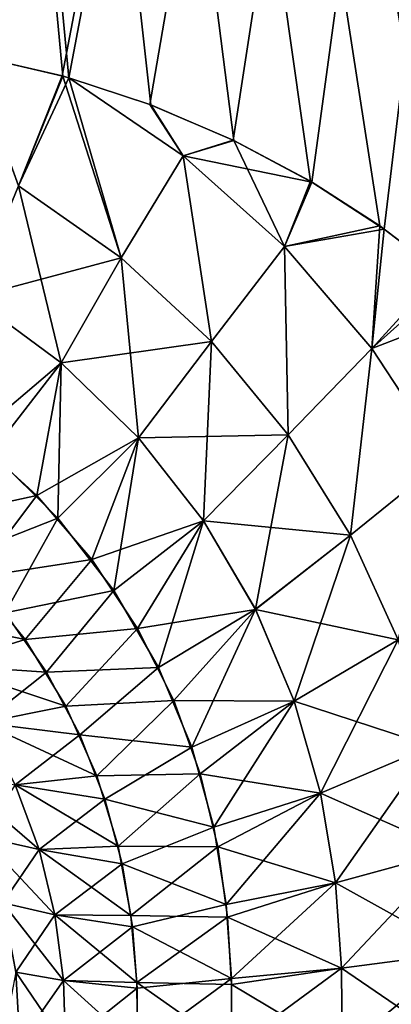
# Model space of a CAD drawing. Header units: millimetres. Extents: x -272 to -228, y -64 to 39.
# Tile 155 of 245: x -240.305 to -239.938, y -4.465 to -3.491. Entities that reach past the tile are written whole.
import ezdxf

# ---------------------------------------------------------------- set-up
doc = ezdxf.new("R2010")
doc.units = ezdxf.units.MM
doc.header["$LTSCALE"] = 26.699852
for name, color, linetype in [('133', 7, 'CONTINUOUS'), ('134', 7, 'CONTINUOUS'), ('294', 7, 'CONTINUOUS'), ('304', 7, 'CONTINUOUS')]:
    doc.layers.add(name, color=color, linetype=linetype)

msp = doc.modelspace()

# ---------------------------------------------------------------- linework, layer by layer
at = {"layer": '133', "color": 31, "linetype": 'Continuous', "true_color": 0xffba99}
for points in [[(-239.35917, 1.18245, 14.09074), (-240.70469, 1.18245, 15.01244), (-239.55034, -4.28174, 14.11459), (-239.35917, 1.18245, 14.09074)], [(-239.55034, -4.28174, 14.11459), (-240.70469, 1.18245, 15.01244), (-239.57879, -4.18427, 14.13772), (-239.55034, -4.28174, 14.11459)], [(-239.57879, -4.18427, 14.13772), (-240.70469, 1.18245, 15.01244), (-239.61612, -4.09231, 14.16715), (-239.57879, -4.18427, 14.13772)], [(-239.61612, -4.09231, 14.16715), (-240.70469, 1.18245, 15.01244), (-239.66098, -4.00699, 14.20177), (-239.61612, -4.09231, 14.16715)], [(-239.66098, -4.00699, 14.20177), (-240.70469, 1.18245, 15.01244), (-239.71628, -3.92316, 14.24367), (-239.66098, -4.00699, 14.20177)], [(-239.71628, -3.92316, 14.24367), (-240.70469, 1.18245, 15.01244), (-239.7897, -3.83433, 14.29829), (-239.71628, -3.92316, 14.24367)], [(-239.7897, -3.83433, 14.29829), (-240.70469, 1.18245, 15.01244), (-239.84802, -3.77645, 14.34099), (-239.7897, -3.83433, 14.29829)], [(-239.84802, -3.77645, 14.34099), (-240.70469, 1.18245, 15.01244), (-239.88888, -3.7411, 14.37058), (-239.84802, -3.77645, 14.34099)], [(-239.88888, -3.7411, 14.37058), (-240.70469, 1.18245, 15.01244), (-239.94957, -3.69499, 14.41408), (-239.88888, -3.7411, 14.37058)], [(-239.94957, -3.69499, 14.41408), (-240.70469, 1.18245, 15.01244), (-240.01799, -3.65088, 14.46248), (-239.94957, -3.69499, 14.41408)], [(-240.01799, -3.65088, 14.46248), (-240.70469, 1.18245, 15.01244), (-240.09372, -3.61044, 14.51531), (-240.01799, -3.65088, 14.46248)], [(-240.09372, -3.61044, 14.51531), (-240.70469, 1.18245, 15.01244), (-240.17571, -3.57534, 14.57167), (-240.09372, -3.61044, 14.51531)], [(-240.17571, -3.57534, 14.57167), (-240.70469, 1.18245, 15.01244), (-240.25678, -3.54851, 14.62656), (-240.17571, -3.57534, 14.57167)], [(-240.25678, -3.54851, 14.62656), (-240.70469, 1.18245, 15.01244), (-240.26274, -3.54683, 14.63057), (-240.25678, -3.54851, 14.62656)], [(-240.26274, -3.54683, 14.63057), (-240.70469, 1.18245, 15.01244), (-240.35324, -3.52587, 14.69083), (-240.26274, -3.54683, 14.63057)]]:
    msp.add_3dface(points, dxfattribs=at)
at = {"layer": '134', "color": 31, "linetype": 'Continuous', "true_color": 0xffba99}
for points in [[(-239.35917, 1.18245, -14.09074), (-240.54095, -3.50872, -14.81275), (-240.70469, 1.18245, -15.01244), (-239.35917, 1.18245, -14.09074)], [(-240.44657, -3.51304, -14.75196), (-240.54095, -3.50872, -14.81275), (-239.35917, 1.18245, -14.09074), (-240.44657, -3.51304, -14.75196)], [(-240.3537, -3.52581, -14.69114), (-240.44657, -3.51304, -14.75196), (-239.35917, 1.18245, -14.09074), (-240.3537, -3.52581, -14.69114)], [(-240.26344, -3.54661, -14.63104), (-240.3537, -3.52581, -14.69114), (-239.35917, 1.18245, -14.09074), (-240.26344, -3.54661, -14.63104)], [(-240.25679, -3.54849, -14.62657), (-240.26344, -3.54661, -14.63104), (-239.35917, 1.18245, -14.09074), (-240.25679, -3.54849, -14.62657)], [(-240.17679, -3.57492, -14.57241), (-240.25679, -3.54849, -14.62657), (-239.35917, 1.18245, -14.09074), (-240.17679, -3.57492, -14.57241)], [(-240.0944, -3.61014, -14.51578), (-240.17679, -3.57492, -14.57241), (-239.35917, 1.18245, -14.09074), (-240.0944, -3.61014, -14.51578)], [(-240.01673, -3.65166, -14.46159), (-240.0944, -3.61014, -14.51578), (-239.35917, 1.18245, -14.09074), (-240.01673, -3.65166, -14.46159)], [(-239.94524, -3.69805, -14.41099), (-240.01673, -3.65166, -14.46159), (-239.35917, 1.18245, -14.09074), (-239.94524, -3.69805, -14.41099)], [(-239.88094, -3.74763, -14.36486), (-239.94524, -3.69805, -14.41099), (-239.35917, 1.18245, -14.09074), (-239.88094, -3.74763, -14.36486)]]:
    msp.add_3dface(points, dxfattribs=at)
at = {"layer": '294', "color": 31, "linetype": 'Continuous', "true_color": 0xffba99}
for points in [[(-240.26274, -3.54683, 14.63057), (-240.35324, -3.52587, 14.69083), (-240.30653, -3.65524, 14.64119), (-240.26274, -3.54683, 14.63057)], [(-240.20501, -3.72655, 14.5606), (-240.26274, -3.54683, 14.63057), (-240.30653, -3.65524, 14.64119), (-240.20501, -3.72655, 14.5606)], [(-240.25678, -3.54851, 14.62656), (-240.26274, -3.54683, 14.63057), (-240.20501, -3.72655, 14.5606), (-240.25678, -3.54851, 14.62656)], [(-240.17571, -3.57534, 14.57167), (-240.25678, -3.54851, 14.62656), (-240.14396, -3.62559, 14.54766), (-240.17571, -3.57534, 14.57167)], [(-240.14396, -3.62559, 14.54766), (-240.25678, -3.54851, 14.62656), (-240.20501, -3.72655, 14.5606), (-240.14396, -3.62559, 14.54766)], [(-240.09372, -3.61044, 14.51531), (-240.17571, -3.57534, 14.57167), (-240.14396, -3.62559, 14.54766), (-240.09372, -3.61044, 14.51531)], [(-240.09372, -3.61044, 14.51531), (-240.14396, -3.62559, 14.54766), (-240.04382, -3.71547, 14.47295), (-240.09372, -3.61044, 14.51531)], [(-240.01799, -3.65088, 14.46248), (-240.09372, -3.61044, 14.51531), (-240.04382, -3.71547, 14.47295), (-240.01799, -3.65088, 14.46248)], [(-240.11592, -3.80929, 14.48421), (-240.14396, -3.62559, 14.54766), (-240.20501, -3.72655, 14.5606), (-240.11592, -3.80929, 14.48421)], [(-240.04382, -3.71547, 14.47295), (-240.14396, -3.62559, 14.54766), (-240.11592, -3.80929, 14.48421), (-240.04382, -3.71547, 14.47295)], [(-240.2643, -3.83028, 14.5378), (-240.30653, -3.65524, 14.64119), (-240.3519, -3.76574, 14.61829), (-240.2643, -3.83028, 14.5378)], [(-240.20501, -3.72655, 14.5606), (-240.30653, -3.65524, 14.64119), (-240.2643, -3.83028, 14.5378), (-240.20501, -3.72655, 14.5606)], [(-239.94957, -3.69499, 14.41408), (-240.01799, -3.65088, 14.46248), (-240.04382, -3.71547, 14.47295), (-239.94957, -3.69499, 14.41408)], [(-239.94957, -3.69499, 14.41408), (-240.04382, -3.71547, 14.47295), (-239.9575, -3.81615, 14.40376), (-239.94957, -3.69499, 14.41408)], [(-239.88888, -3.7411, 14.37058), (-239.94957, -3.69499, 14.41408), (-239.9575, -3.81615, 14.40376), (-239.88888, -3.7411, 14.37058)], [(-240.04016, -3.9014, 14.41336), (-240.04382, -3.71547, 14.47295), (-240.11592, -3.80929, 14.48421), (-240.04016, -3.9014, 14.41336)], [(-239.9575, -3.81615, 14.40376), (-240.04382, -3.71547, 14.47295), (-240.04016, -3.9014, 14.41336), (-239.9575, -3.81615, 14.40376)], [(-240.18807, -3.9045, 14.46136), (-240.20501, -3.72655, 14.5606), (-240.2643, -3.83028, 14.5378), (-240.18807, -3.9045, 14.46136)], [(-240.11592, -3.80929, 14.48421), (-240.20501, -3.72655, 14.5606), (-240.18807, -3.9045, 14.46136), (-240.11592, -3.80929, 14.48421)], [(-239.88888, -3.7411, 14.37058), (-239.9575, -3.81615, 14.40376), (-239.88591, -3.92545, 14.34153), (-239.88888, -3.7411, 14.37058)], [(-240.2643, -3.83028, 14.5378), (-240.3519, -3.76574, 14.61829), (-240.33341, -3.919, 14.49147), (-240.2643, -3.83028, 14.5378)], [(-240.12397, -3.98648, 14.39031), (-240.11592, -3.80929, 14.48421), (-240.18807, -3.9045, 14.46136), (-240.12397, -3.98648, 14.39031)], [(-240.04016, -3.9014, 14.41336), (-240.11592, -3.80929, 14.48421), (-240.12397, -3.98648, 14.39031), (-240.04016, -3.9014, 14.41336)], [(-239.97851, -4.0006, 14.34954), (-239.9575, -3.81615, 14.40376), (-240.04016, -3.9014, 14.41336), (-239.97851, -4.0006, 14.34954)], [(-239.88591, -3.92545, 14.34153), (-239.9575, -3.81615, 14.40376), (-239.97851, -4.0006, 14.34954), (-239.88591, -3.92545, 14.34153)], [(-240.26758, -3.98382, 14.41468), (-240.2643, -3.83028, 14.5378), (-240.33341, -3.919, 14.49147), (-240.26758, -3.98382, 14.41468)], [(-240.18807, -3.9045, 14.46136), (-240.2643, -3.83028, 14.5378), (-240.26758, -3.98382, 14.41468), (-240.18807, -3.9045, 14.46136)], [(-240.0726, -4.07404, 14.32614), (-240.04016, -3.9014, 14.41336), (-240.12397, -3.98648, 14.39031), (-240.0726, -4.07404, 14.32614)], [(-239.97851, -4.0006, 14.34954), (-240.04016, -3.9014, 14.41336), (-240.0726, -4.07404, 14.32614), (-239.97851, -4.0006, 14.34954)], [(-240.21238, -4.05531, 14.34297), (-240.18807, -3.9045, 14.46136), (-240.26758, -3.98382, 14.41468), (-240.21238, -4.05531, 14.34297)], [(-240.12397, -3.98648, 14.39031), (-240.18807, -3.9045, 14.46136), (-240.21238, -4.05531, 14.34297), (-240.12397, -3.98648, 14.39031)], [(-240.26758, -3.98382, 14.41468), (-240.33341, -3.919, 14.49147), (-240.36829, -4.02343, 14.37227), (-240.26758, -3.98382, 14.41468)], [(-239.93139, -4.10426, 14.29436), (-239.88591, -3.92545, 14.34153), (-239.97851, -4.0006, 14.34954), (-239.93139, -4.10426, 14.29436)], [(-240.3197, -4.07763, 14.3038), (-240.26758, -3.98382, 14.41468), (-240.36829, -4.02343, 14.37227), (-240.3197, -4.07763, 14.3038)], [(-240.21238, -4.05531, 14.34297), (-240.26758, -3.98382, 14.41468), (-240.3197, -4.07763, 14.3038), (-240.21238, -4.05531, 14.34297)], [(-240.16829, -4.13155, 14.27786), (-240.12397, -3.98648, 14.39031), (-240.21238, -4.05531, 14.34297), (-240.16829, -4.13155, 14.27786)], [(-240.0726, -4.07404, 14.32614), (-240.12397, -3.98648, 14.39031), (-240.16829, -4.13155, 14.27786), (-240.0726, -4.07404, 14.32614)], [(-240.0342, -4.16469, 14.27046), (-239.97851, -4.0006, 14.34954), (-240.0726, -4.07404, 14.32614), (-240.0342, -4.16469, 14.27046)], [(-239.93139, -4.10426, 14.29436), (-239.97851, -4.0006, 14.34954), (-240.0342, -4.16469, 14.27046), (-239.93139, -4.10426, 14.29436)], [(-240.27883, -4.13629, 14.23997), (-240.21238, -4.05531, 14.34297), (-240.3197, -4.07763, 14.3038), (-240.27883, -4.13629, 14.23997)], [(-240.16829, -4.13155, 14.27786), (-240.21238, -4.05531, 14.34297), (-240.27883, -4.13629, 14.23997), (-240.16829, -4.13155, 14.27786)], [(-240.27883, -4.13629, 14.23997), (-240.3197, -4.07763, 14.3038), (-240.38207, -4.12913, 14.18788), (-240.27883, -4.13629, 14.23997)], [(-240.1355, -4.21034, 14.22098), (-240.0726, -4.07404, 14.32614), (-240.16829, -4.13155, 14.27786), (-240.1355, -4.21034, 14.22098)], [(-240.0342, -4.16469, 14.27046), (-240.0726, -4.07404, 14.32614), (-240.1355, -4.21034, 14.22098), (-240.0342, -4.16469, 14.27046)], [(-240.00834, -4.25565, 14.22493), (-239.93139, -4.10426, 14.29436), (-240.0342, -4.16469, 14.27046), (-240.00834, -4.25565, 14.22493)], [(-239.89855, -4.20939, 14.24942), (-239.93139, -4.10426, 14.29436), (-240.00834, -4.25565, 14.22493), (-239.89855, -4.20939, 14.24942)], [(-240.34202, -4.18631, 14.11937), (-240.27883, -4.13629, 14.23997), (-240.38207, -4.12913, 14.18788), (-240.34202, -4.18631, 14.11937)], [(-240.24597, -4.19814, 14.18203), (-240.27883, -4.13629, 14.23997), (-240.34202, -4.18631, 14.11937), (-240.24597, -4.19814, 14.18203)], [(-240.24597, -4.19814, 14.18203), (-240.16829, -4.13155, 14.27786), (-240.27883, -4.13629, 14.23997), (-240.24597, -4.19814, 14.18203)], [(-240.1355, -4.21034, 14.22098), (-240.16829, -4.13155, 14.27786), (-240.24597, -4.19814, 14.18203), (-240.1355, -4.21034, 14.22098)], [(-240.1136, -4.28924, 14.17409), (-240.0342, -4.16469, 14.27046), (-240.1355, -4.21034, 14.22098), (-240.1136, -4.28924, 14.17409)], [(-240.00834, -4.25565, 14.22493), (-240.0342, -4.16469, 14.27046), (-240.1136, -4.28924, 14.17409), (-240.00834, -4.25565, 14.22493)], [(-240.31003, -4.24751, 14.05833), (-240.24597, -4.19814, 14.18203), (-240.34202, -4.18631, 14.11937), (-240.31003, -4.24751, 14.05833)], [(-240.22121, -4.26173, 14.13135), (-240.24597, -4.19814, 14.18203), (-240.31003, -4.24751, 14.05833), (-240.22121, -4.26173, 14.13135)], [(-240.22121, -4.26173, 14.13135), (-240.1355, -4.21034, 14.22098), (-240.24597, -4.19814, 14.18203), (-240.22121, -4.26173, 14.13135)], [(-240.1136, -4.28924, 14.17409), (-240.1355, -4.21034, 14.22098), (-240.22121, -4.26173, 14.13135), (-240.1136, -4.28924, 14.17409)], [(-239.99359, -4.34426, 14.19095), (-239.89855, -4.20939, 14.24942), (-240.00834, -4.25565, 14.22493), (-239.99359, -4.34426, 14.19095)], [(-239.87873, -4.31309, 14.21605), (-239.89855, -4.20939, 14.24942), (-239.99359, -4.34426, 14.19095), (-239.87873, -4.31309, 14.21605)], [(-240.28628, -4.31131, 14.00677), (-240.31003, -4.24751, 14.05833), (-240.34348, -4.29848, 13.9002), (-240.28628, -4.31131, 14.00677)], [(-240.28628, -4.31131, 14.00677), (-240.22121, -4.26173, 14.13135), (-240.31003, -4.24751, 14.05833), (-240.28628, -4.31131, 14.00677)], [(-240.20421, -4.32548, 14.08941), (-240.22121, -4.26173, 14.13135), (-240.28628, -4.31131, 14.00677), (-240.20421, -4.32548, 14.08941)], [(-240.20421, -4.32548, 14.08941), (-240.1136, -4.28924, 14.17409), (-240.22121, -4.26173, 14.13135), (-240.20421, -4.32548, 14.08941)], [(-240.1013, -4.36591, 14.13876), (-240.00834, -4.25565, 14.22493), (-240.1136, -4.28924, 14.17409), (-240.1013, -4.36591, 14.13876)], [(-239.99359, -4.34426, 14.19095), (-240.00834, -4.25565, 14.22493), (-240.1013, -4.36591, 14.13876), (-239.99359, -4.34426, 14.19095)], [(-240.1013, -4.36591, 14.13876), (-240.1136, -4.28924, 14.17409), (-240.20421, -4.32548, 14.08941), (-240.1013, -4.36591, 14.13876)], [(-240.32212, -4.36419, 13.85738), (-240.28628, -4.31131, 14.00677), (-240.34348, -4.29848, 13.9002), (-240.32212, -4.36419, 13.85738)], [(-240.27058, -4.37618, 13.96689), (-240.28628, -4.31131, 14.00677), (-240.32212, -4.36419, 13.85738), (-240.27058, -4.37618, 13.96689)], [(-240.27058, -4.37618, 13.96689), (-240.20421, -4.32548, 14.08941), (-240.28628, -4.31131, 14.00677), (-240.27058, -4.37618, 13.96689)], [(-239.98743, -4.42888, 14.16945), (-239.87873, -4.31309, 14.21605), (-239.99359, -4.34426, 14.19095), (-239.98743, -4.42888, 14.16945)], [(-239.86953, -4.41344, 14.19505), (-239.87873, -4.31309, 14.21605), (-239.98743, -4.42888, 14.16945), (-239.86953, -4.41344, 14.19505)], [(-240.1941, -4.38799, 14.0576), (-240.20421, -4.32548, 14.08941), (-240.27058, -4.37618, 13.96689), (-240.1941, -4.38799, 14.0576)], [(-240.1941, -4.38799, 14.0576), (-240.1013, -4.36591, 14.13876), (-240.20421, -4.32548, 14.08941), (-240.1941, -4.38799, 14.0576)], [(-240.09631, -4.43894, 14.11619), (-239.99359, -4.34426, 14.19095), (-240.1013, -4.36591, 14.13876), (-240.09631, -4.43894, 14.11619)], [(-239.98743, -4.42888, 14.16945), (-239.99359, -4.34426, 14.19095), (-240.09631, -4.43894, 14.11619), (-239.98743, -4.42888, 14.16945)], [(-240.30936, -4.43269, 13.82894), (-240.27058, -4.37618, 13.96689), (-240.32212, -4.36419, 13.85738), (-240.30936, -4.43269, 13.82894)], [(-240.09631, -4.43894, 14.11619), (-240.1013, -4.36591, 14.13876), (-240.1941, -4.38799, 14.0576), (-240.09631, -4.43894, 14.11619)], [(-240.26219, -4.44091, 13.94074), (-240.27058, -4.37618, 13.96689), (-240.30936, -4.43269, 13.82894), (-240.26219, -4.44091, 13.94074)], [(-240.26219, -4.44091, 13.94074), (-240.1941, -4.38799, 14.0576), (-240.27058, -4.37618, 13.96689), (-240.26219, -4.44091, 13.94074)], [(-240.18951, -4.44844, 14.03704), (-240.1941, -4.38799, 14.0576), (-240.26219, -4.44091, 13.94074), (-240.18951, -4.44844, 14.03704)], [(-240.18951, -4.44844, 14.03704), (-240.09631, -4.43894, 14.11619), (-240.1941, -4.38799, 14.0576), (-240.18951, -4.44844, 14.03704)], [(-239.98697, -4.51007, 14.16074), (-239.86953, -4.41344, 14.19505), (-239.98743, -4.42888, 14.16945), (-239.98697, -4.51007, 14.16074)], [(-239.86812, -4.51067, 14.18657), (-239.86953, -4.41344, 14.19505), (-239.98697, -4.51007, 14.16074), (-239.86812, -4.51067, 14.18657)], [(-240.09607, -4.50887, 14.10699), (-239.98743, -4.42888, 14.16945), (-240.09631, -4.43894, 14.11619), (-240.09607, -4.50887, 14.10699)], [(-239.98697, -4.51007, 14.16074), (-239.98743, -4.42888, 14.16945), (-240.09607, -4.50887, 14.10699), (-239.98697, -4.51007, 14.16074)], [(-240.32205, -4.5, 13.69753), (-240.3054, -4.50257, 13.81701), (-240.30936, -4.43269, 13.82894), (-240.32205, -4.5, 13.69753)], [(-240.3054, -4.50257, 13.81701), (-240.26219, -4.44091, 13.94074), (-240.30936, -4.43269, 13.82894), (-240.3054, -4.50257, 13.81701)], [(-240.26014, -4.50501, 13.92988), (-240.26219, -4.44091, 13.94074), (-240.3054, -4.50257, 13.81701), (-240.26014, -4.50501, 13.92988)], [(-240.26014, -4.50501, 13.92988), (-240.18951, -4.44844, 14.03704), (-240.26219, -4.44091, 13.94074), (-240.26014, -4.50501, 13.92988)], [(-240.18896, -4.50715, 14.02848), (-240.09631, -4.43894, 14.11619), (-240.18951, -4.44844, 14.03704), (-240.18896, -4.50715, 14.02848)], [(-240.09607, -4.50887, 14.10699), (-240.09631, -4.43894, 14.11619), (-240.18896, -4.50715, 14.02848), (-240.09607, -4.50887, 14.10699)], [(-240.18896, -4.50715, 14.02848), (-240.18951, -4.44844, 14.03704), (-240.26014, -4.50501, 13.92988), (-240.18896, -4.50715, 14.02848)]]:
    msp.add_3dface(points, dxfattribs=at)
at = {"layer": '304', "color": 31, "linetype": 'Continuous', "true_color": 0xffba99}
for points in [[(-240.3537, -3.52581, -14.69114), (-240.26344, -3.54661, -14.63104), (-240.30652, -3.65524, -14.64119), (-240.3537, -3.52581, -14.69114)], [(-240.26344, -3.54661, -14.63104), (-240.25679, -3.54849, -14.62657), (-240.30652, -3.65524, -14.64119), (-240.26344, -3.54661, -14.63104)], [(-240.30652, -3.65524, -14.64119), (-240.25679, -3.54849, -14.62657), (-240.20501, -3.72655, -14.56059), (-240.30652, -3.65524, -14.64119)], [(-240.25679, -3.54849, -14.62657), (-240.17679, -3.57492, -14.57241), (-240.14395, -3.62559, -14.54766), (-240.25679, -3.54849, -14.62657)], [(-240.25679, -3.54849, -14.62657), (-240.14395, -3.62559, -14.54766), (-240.20501, -3.72655, -14.56059), (-240.25679, -3.54849, -14.62657)], [(-240.17679, -3.57492, -14.57241), (-240.0944, -3.61014, -14.51578), (-240.14395, -3.62559, -14.54766), (-240.17679, -3.57492, -14.57241)], [(-240.0944, -3.61014, -14.51578), (-240.01673, -3.65166, -14.46159), (-240.14395, -3.62559, -14.54766), (-240.0944, -3.61014, -14.51578)], [(-240.20501, -3.72655, -14.56059), (-240.14395, -3.62559, -14.54766), (-240.11591, -3.80929, -14.4842), (-240.20501, -3.72655, -14.56059)], [(-240.14395, -3.62559, -14.54766), (-240.01673, -3.65166, -14.46159), (-240.04382, -3.71547, -14.47295), (-240.14395, -3.62559, -14.54766)], [(-240.14395, -3.62559, -14.54766), (-240.04382, -3.71547, -14.47295), (-240.11591, -3.80929, -14.4842), (-240.14395, -3.62559, -14.54766)], [(-240.30652, -3.65524, -14.64119), (-240.20501, -3.72655, -14.56059), (-240.3519, -3.76574, -14.61829), (-240.30652, -3.65524, -14.64119)], [(-240.01673, -3.65166, -14.46159), (-239.94524, -3.69805, -14.41099), (-240.04382, -3.71547, -14.47295), (-240.01673, -3.65166, -14.46159)], [(-240.04382, -3.71547, -14.47295), (-239.94524, -3.69805, -14.41099), (-239.95749, -3.81616, -14.40376), (-240.04382, -3.71547, -14.47295)], [(-239.94524, -3.69805, -14.41099), (-239.88094, -3.74763, -14.36486), (-239.95749, -3.81616, -14.40376), (-239.94524, -3.69805, -14.41099)], [(-240.11591, -3.80929, -14.4842), (-240.04382, -3.71547, -14.47295), (-240.04016, -3.9014, -14.41335), (-240.11591, -3.80929, -14.4842)], [(-240.04382, -3.71547, -14.47295), (-239.95749, -3.81616, -14.40376), (-240.04016, -3.9014, -14.41335), (-240.04382, -3.71547, -14.47295)], [(-240.3519, -3.76574, -14.61829), (-240.20501, -3.72655, -14.56059), (-240.2643, -3.83028, -14.5378), (-240.3519, -3.76574, -14.61829)], [(-240.20501, -3.72655, -14.56059), (-240.11591, -3.80929, -14.4842), (-240.2643, -3.83028, -14.5378), (-240.20501, -3.72655, -14.56059)], [(-239.88094, -3.74763, -14.36486), (-239.84999, -3.77475, -14.34242), (-239.95749, -3.81616, -14.40376), (-239.88094, -3.74763, -14.36486)], [(-240.3519, -3.76574, -14.61829), (-240.2643, -3.83028, -14.5378), (-240.35145, -3.90403, -14.5113), (-240.3519, -3.76574, -14.61829)], [(-239.95749, -3.81616, -14.40376), (-239.84999, -3.77475, -14.34242), (-239.88591, -3.92546, -14.34153), (-239.95749, -3.81616, -14.40376)], [(-240.2643, -3.83028, -14.5378), (-240.11591, -3.80929, -14.4842), (-240.18807, -3.9045, -14.46136), (-240.2643, -3.83028, -14.5378)], [(-240.11591, -3.80929, -14.4842), (-240.04016, -3.9014, -14.41335), (-240.18807, -3.9045, -14.46136), (-240.11591, -3.80929, -14.4842)], [(-240.04016, -3.9014, -14.41335), (-239.95749, -3.81616, -14.40376), (-239.97851, -4.00061, -14.34953), (-240.04016, -3.9014, -14.41335)], [(-239.95749, -3.81616, -14.40376), (-239.88591, -3.92546, -14.34153), (-239.97851, -4.00061, -14.34953), (-239.95749, -3.81616, -14.40376)], [(-240.35145, -3.90403, -14.5113), (-240.2643, -3.83028, -14.5378), (-240.28838, -3.96138, -14.43978), (-240.35145, -3.90403, -14.5113)], [(-240.2643, -3.83028, -14.5378), (-240.18807, -3.9045, -14.46136), (-240.28838, -3.96138, -14.43978), (-240.2643, -3.83028, -14.5378)], [(-240.18807, -3.9045, -14.46136), (-240.04016, -3.9014, -14.41335), (-240.12397, -3.98648, -14.39031), (-240.18807, -3.9045, -14.46136)], [(-240.04016, -3.9014, -14.41335), (-239.97851, -4.00061, -14.34953), (-240.12397, -3.98648, -14.39031), (-240.04016, -3.9014, -14.41335)], [(-240.35145, -3.90403, -14.5113), (-240.28838, -3.96138, -14.43978), (-240.40825, -3.98746, -14.42435), (-240.35145, -3.90403, -14.5113)], [(-240.28838, -3.96138, -14.43978), (-240.18807, -3.9045, -14.46136), (-240.23405, -4.02483, -14.37214), (-240.28838, -3.96138, -14.43978)], [(-240.18807, -3.9045, -14.46136), (-240.12397, -3.98648, -14.39031), (-240.23405, -4.02483, -14.37214), (-240.18807, -3.9045, -14.46136)], [(-239.97851, -4.00061, -14.34953), (-239.88591, -3.92546, -14.34153), (-239.93138, -4.10427, -14.29436), (-239.97851, -4.00061, -14.34953)], [(-240.40825, -3.98746, -14.42435), (-240.28838, -3.96138, -14.43978), (-240.34975, -4.04255, -14.3469), (-240.40825, -3.98746, -14.42435)], [(-240.28838, -3.96138, -14.43978), (-240.23405, -4.02483, -14.37214), (-240.34975, -4.04255, -14.3469), (-240.28838, -3.96138, -14.43978)], [(-240.23405, -4.02483, -14.37214), (-240.12397, -3.98648, -14.39031), (-240.18892, -4.09297, -14.30949), (-240.23405, -4.02483, -14.37214)], [(-240.12397, -3.98648, -14.39031), (-240.0726, -4.07405, -14.32613), (-240.18892, -4.09297, -14.30949), (-240.12397, -3.98648, -14.39031)], [(-240.12397, -3.98648, -14.39031), (-239.97851, -4.00061, -14.34953), (-240.0726, -4.07405, -14.32613), (-240.12397, -3.98648, -14.39031)], [(-239.97851, -4.00061, -14.34953), (-239.93138, -4.10427, -14.29436), (-240.0726, -4.07405, -14.32613), (-239.97851, -4.00061, -14.34953)], [(-240.34975, -4.04255, -14.3469), (-240.23405, -4.02483, -14.37214), (-240.30014, -4.10382, -14.27413), (-240.34975, -4.04255, -14.3469)], [(-240.23405, -4.02483, -14.37214), (-240.18892, -4.09297, -14.30949), (-240.30014, -4.10382, -14.27413), (-240.23405, -4.02483, -14.37214)], [(-240.34975, -4.04255, -14.3469), (-240.30014, -4.10382, -14.27413), (-240.42971, -4.07722, -14.26206), (-240.34975, -4.04255, -14.3469)], [(-240.42971, -4.07722, -14.26206), (-240.30014, -4.10382, -14.27413), (-240.38207, -4.12914, -14.18788), (-240.42971, -4.07722, -14.26206)], [(-240.18892, -4.09297, -14.30949), (-240.0726, -4.07405, -14.32613), (-240.15325, -4.16422, -14.25305), (-240.18892, -4.09297, -14.30949)], [(-240.0726, -4.07405, -14.32613), (-240.03419, -4.16471, -14.27046), (-240.15325, -4.16422, -14.25305), (-240.0726, -4.07405, -14.32613)], [(-240.0726, -4.07405, -14.32613), (-239.93138, -4.10427, -14.29436), (-240.03419, -4.16471, -14.27046), (-240.0726, -4.07405, -14.32613)], [(-240.30014, -4.10382, -14.27413), (-240.18892, -4.09297, -14.30949), (-240.2599, -4.16973, -14.20754), (-240.30014, -4.10382, -14.27413)], [(-240.18892, -4.09297, -14.30949), (-240.15325, -4.16422, -14.25305), (-240.2599, -4.16973, -14.20754), (-240.18892, -4.09297, -14.30949)], [(-240.30014, -4.10382, -14.27413), (-240.2599, -4.16973, -14.20754), (-240.38207, -4.12914, -14.18788), (-240.30014, -4.10382, -14.27413)], [(-239.93138, -4.10427, -14.29436), (-239.89854, -4.20941, -14.24942), (-240.03419, -4.16471, -14.27046), (-239.93138, -4.10427, -14.29436)], [(-240.38207, -4.12914, -14.18788), (-240.2599, -4.16973, -14.20754), (-240.34202, -4.18632, -14.11937), (-240.38207, -4.12914, -14.18788)], [(-240.2599, -4.16973, -14.20754), (-240.15325, -4.16422, -14.25305), (-240.22929, -4.23851, -14.14884), (-240.2599, -4.16973, -14.20754)], [(-240.15325, -4.16422, -14.25305), (-240.12703, -4.23677, -14.20415), (-240.22929, -4.23851, -14.14884), (-240.15325, -4.16422, -14.25305)], [(-240.15325, -4.16422, -14.25305), (-240.03419, -4.16471, -14.27046), (-240.12703, -4.23677, -14.20415), (-240.15325, -4.16422, -14.25305)], [(-240.03419, -4.16471, -14.27046), (-240.00833, -4.25567, -14.22492), (-240.12703, -4.23677, -14.20415), (-240.03419, -4.16471, -14.27046)], [(-240.03419, -4.16471, -14.27046), (-239.89854, -4.20941, -14.24942), (-240.00833, -4.25567, -14.22492), (-240.03419, -4.16471, -14.27046)], [(-240.2599, -4.16973, -14.20754), (-240.22929, -4.23851, -14.14884), (-240.34202, -4.18632, -14.11937), (-240.2599, -4.16973, -14.20754)], [(-240.34202, -4.18632, -14.11937), (-240.22929, -4.23851, -14.14884), (-240.31002, -4.24752, -14.05832), (-240.34202, -4.18632, -14.11937)], [(-239.89854, -4.20941, -14.24942), (-239.87873, -4.31311, -14.21605), (-240.00833, -4.25567, -14.22492), (-239.89854, -4.20941, -14.24942)], [(-240.31002, -4.24752, -14.05832), (-240.28628, -4.31131, -14.00676), (-240.37292, -4.23684, -13.95477), (-240.31002, -4.24752, -14.05832)], [(-240.37292, -4.23684, -13.95477), (-240.28628, -4.31131, -14.00676), (-240.34347, -4.29848, -13.90019), (-240.37292, -4.23684, -13.95477)], [(-240.22929, -4.23851, -14.14884), (-240.20811, -4.30818, -14.0999), (-240.31002, -4.24752, -14.05832), (-240.22929, -4.23851, -14.14884)], [(-240.22929, -4.23851, -14.14884), (-240.12703, -4.23677, -14.20415), (-240.20811, -4.30818, -14.0999), (-240.22929, -4.23851, -14.14884)], [(-240.12703, -4.23677, -14.20415), (-240.1097, -4.30871, -14.16411), (-240.20811, -4.30818, -14.0999), (-240.12703, -4.23677, -14.20415)], [(-240.12703, -4.23677, -14.20415), (-240.00833, -4.25567, -14.22492), (-240.1097, -4.30871, -14.16411), (-240.12703, -4.23677, -14.20415)], [(-240.31002, -4.24752, -14.05832), (-240.20811, -4.30818, -14.0999), (-240.28628, -4.31131, -14.00676), (-240.31002, -4.24752, -14.05832)], [(-240.00833, -4.25567, -14.22492), (-239.99359, -4.34427, -14.19095), (-240.1097, -4.30871, -14.16411), (-240.00833, -4.25567, -14.22492)], [(-240.00833, -4.25567, -14.22492), (-239.87873, -4.31311, -14.21605), (-239.99359, -4.34427, -14.19095), (-240.00833, -4.25567, -14.22492)], [(-240.28628, -4.31131, -14.00676), (-240.27057, -4.37619, -13.96689), (-240.34347, -4.29848, -13.90019), (-240.28628, -4.31131, -14.00676)], [(-240.34347, -4.29848, -13.90019), (-240.27057, -4.37619, -13.96689), (-240.32212, -4.3642, -13.85737), (-240.34347, -4.29848, -13.90019)], [(-240.20811, -4.30818, -14.0999), (-240.19548, -4.37677, -14.06257), (-240.28628, -4.31131, -14.00676), (-240.20811, -4.30818, -14.0999)], [(-240.28628, -4.31131, -14.00676), (-240.19548, -4.37677, -14.06257), (-240.27057, -4.37619, -13.96689), (-240.28628, -4.31131, -14.00676)], [(-240.20811, -4.30818, -14.0999), (-240.1097, -4.30871, -14.16411), (-240.19548, -4.37677, -14.06257), (-240.20811, -4.30818, -14.0999)], [(-240.1097, -4.30871, -14.16411), (-240.10003, -4.37836, -14.13409), (-240.19548, -4.37677, -14.06257), (-240.1097, -4.30871, -14.16411)], [(-240.1097, -4.30871, -14.16411), (-239.99359, -4.34427, -14.19095), (-240.10003, -4.37836, -14.13409), (-240.1097, -4.30871, -14.16411)], [(-239.87873, -4.31311, -14.21605), (-239.86953, -4.41345, -14.19504), (-239.99359, -4.34427, -14.19095), (-239.87873, -4.31311, -14.21605)], [(-239.99359, -4.34427, -14.19095), (-239.98743, -4.42889, -14.16945), (-240.10003, -4.37836, -14.13409), (-239.99359, -4.34427, -14.19095)], [(-239.99359, -4.34427, -14.19095), (-239.86953, -4.41345, -14.19504), (-239.98743, -4.42889, -14.16945), (-239.99359, -4.34427, -14.19095)], [(-240.27057, -4.37619, -13.96689), (-240.26219, -4.44091, -13.94074), (-240.32212, -4.3642, -13.85737), (-240.27057, -4.37619, -13.96689)], [(-240.32212, -4.3642, -13.85737), (-240.26219, -4.44091, -13.94074), (-240.30936, -4.4327, -13.82893), (-240.32212, -4.3642, -13.85737)], [(-240.19548, -4.37677, -14.06257), (-240.18974, -4.44304, -14.03842), (-240.27057, -4.37619, -13.96689), (-240.19548, -4.37677, -14.06257)], [(-240.27057, -4.37619, -13.96689), (-240.18974, -4.44304, -14.03842), (-240.26219, -4.44091, -13.94074), (-240.27057, -4.37619, -13.96689)], [(-240.19548, -4.37677, -14.06257), (-240.10003, -4.37836, -14.13409), (-240.18974, -4.44304, -14.03842), (-240.19548, -4.37677, -14.06257)], [(-240.10003, -4.37836, -14.13409), (-240.09614, -4.44487, -14.11491), (-240.18974, -4.44304, -14.03842), (-240.10003, -4.37836, -14.13409)], [(-240.10003, -4.37836, -14.13409), (-239.98743, -4.42889, -14.16945), (-240.09614, -4.44487, -14.11491), (-240.10003, -4.37836, -14.13409)], [(-239.86953, -4.41345, -14.19504), (-239.86812, -4.51067, -14.18657), (-239.98743, -4.42889, -14.16945), (-239.86953, -4.41345, -14.19504)], [(-239.98743, -4.42889, -14.16945), (-239.98697, -4.51007, -14.16074), (-240.09614, -4.44487, -14.11491), (-239.98743, -4.42889, -14.16945)], [(-239.98743, -4.42889, -14.16945), (-239.86812, -4.51067, -14.18657), (-239.98697, -4.51007, -14.16074), (-239.98743, -4.42889, -14.16945)], [(-240.26219, -4.44091, -13.94074), (-240.26014, -4.50501, -13.92988), (-240.30936, -4.4327, -13.82893), (-240.26219, -4.44091, -13.94074)], [(-240.30936, -4.4327, -13.82893), (-240.26014, -4.50501, -13.92988), (-240.3054, -4.50257, -13.81701), (-240.30936, -4.4327, -13.82893)], [(-240.18974, -4.44304, -14.03842), (-240.18896, -4.50715, -14.02848), (-240.26219, -4.44091, -13.94074), (-240.18974, -4.44304, -14.03842)], [(-240.26219, -4.44091, -13.94074), (-240.18896, -4.50715, -14.02848), (-240.26014, -4.50501, -13.92988), (-240.26219, -4.44091, -13.94074)], [(-240.09614, -4.44487, -14.11491), (-240.09607, -4.50887, -14.10699), (-240.18974, -4.44304, -14.03842), (-240.09614, -4.44487, -14.11491)], [(-240.18974, -4.44304, -14.03842), (-240.09607, -4.50887, -14.10699), (-240.18896, -4.50715, -14.02848), (-240.18974, -4.44304, -14.03842)], [(-240.09614, -4.44487, -14.11491), (-239.98697, -4.51007, -14.16074), (-240.09607, -4.50887, -14.10699), (-240.09614, -4.44487, -14.11491)]]:
    msp.add_3dface(points, dxfattribs=at)

doc.saveas('drawing.dxf')
